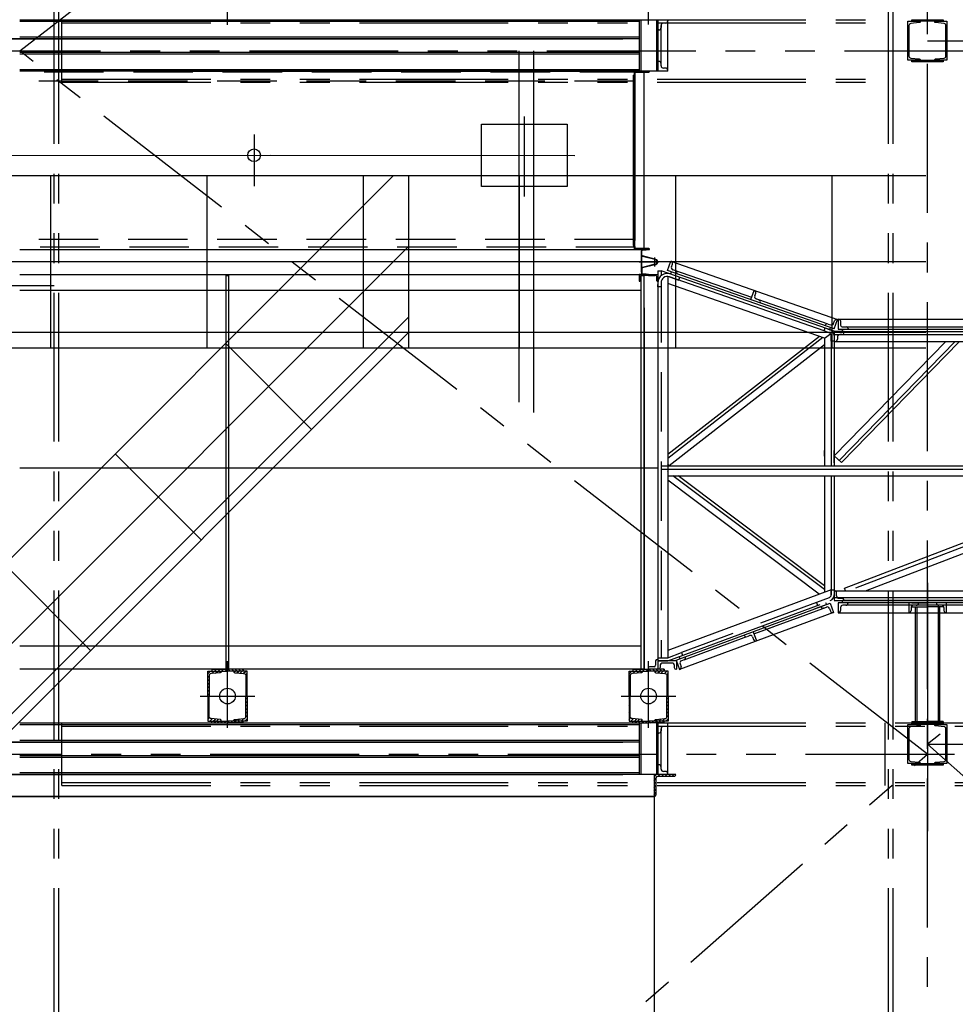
# Model space of a CAD drawing. Header units: millimetres. Extents: x -21 to 67273, y 14 to 95134.
# Tile 42 of 55: x 52158 to 58146, y 47922 to 54222. Entities that reach past the tile are written whole.
import ezdxf

# ---------------------------------------------------------------- set-up
doc = ezdxf.new("R2010")
doc.units = ezdxf.units.MM
doc.header["$LTSCALE"] = 30
for name, pattern in [('CENTER', [50.8, 31.75, -6.35, 6.35, -6.35]), ('DASHED', [19.05, 12.7, -6.35]), ('PHANTOM', [63.5, 31.75, -6.35, 6.35, -6.35, 6.35, -6.35])]:
    doc.linetypes.add(name, pattern=pattern)
doc.layers.get('Defpoints').update_dxf_attribs({"color": 5})
for name, color, linetype in [('双点画线', 6, 'PHANTOM'), ('文本', 21, 'Continuous'), ('点画线', 2, 'CENTER'), ('细实线', 4, 'Continuous'), ('虚线', 1, 'DASHED')]:
    doc.layers.add(name, color=color, linetype=linetype)

msp = doc.modelspace()

# ---------------------------------------------------------------- hatches: boundary and pattern name
at = {"layer": '文本'}
h = msp.add_hatch(dxfattribs=at)
h.set_pattern_fill('ANSI31', color=256, scale=5, style=0)
h.set_pattern_definition([(45, (38582.042, 47703.222), (-11.22532, 11.22532), [])])
h.paths.add_polyline_path([(56217.876, 49392.118), (56217.876, 49252.118, 0.32692484), (56229.876, 49260.493), (56229.876, 49370.118, -0.41421356), (56239.876, 49380.118), (56350.033, 49380.118, 0.21296945), (56357.876, 49392.118)])
at = {"layer": '细实线', "ltscale": 5}
h = msp.add_hatch(dxfattribs=at)
h.set_pattern_fill('ANSI31', color=256, scale=5, style=0)
h.set_pattern_definition([(45, (51725.002, 48847.905), (-11.22532, 11.22532), [])])
h.paths.add_polyline_path([(53362.876, 50054.118), (53362.876, 49894.118), (53370.376, 49894.118), (53370.376, 50024.52), (53371.278, 50029.377), (53373.867, 50033.584), (53377.796, 50036.579), (53382.539, 50037.959), (53441.798, 50043.885), (53444.17, 50044.577), (53446.133, 50046.075), (53447.426, 50048.18), (53447.876, 50050.602), (53447.876, 50054.118)])
h.paths.add_polyline_path([(53527.876, 50054.118), (53527.876, 50050.602), (53528.326, 50048.18), (53529.619, 50046.075), (53531.582, 50044.577), (53533.954, 50043.885), (53593.213, 50037.959), (53597.956, 50036.579), (53601.885, 50033.584), (53604.474, 50029.377), (53605.376, 50024.52), (53605.376, 49894.118), (53612.876, 49894.118), (53612.876, 50054.118)])
h.paths.add_polyline_path([(53612.876, 49734.118), (53612.876, 49894.118), (53605.376, 49894.118), (53605.376, 49763.716), (53604.474, 49758.859), (53601.885, 49754.652), (53597.956, 49751.657), (53593.213, 49750.277), (53533.954, 49744.351), (53531.582, 49743.659), (53529.619, 49742.161), (53528.326, 49740.056), (53527.876, 49737.634), (53527.876, 49734.118)])
h.paths.add_polyline_path([(53447.876, 49734.118), (53447.876, 49737.634), (53447.426, 49740.056), (53446.133, 49742.161), (53444.17, 49743.659), (53441.798, 49744.351), (53382.539, 49750.277), (53377.796, 49751.657), (53373.867, 49754.652), (53371.278, 49758.859), (53370.376, 49763.716), (53370.376, 49894.118), (53362.876, 49894.118), (53362.876, 49734.118)])
h = msp.add_hatch(dxfattribs=at)
h.set_pattern_fill('ANSI31', color=256, scale=5, angle=90, style=0)
h.set_pattern_definition([(135, (51725.002, 48847.905), (-11.22532, -11.22532), [])])
h.paths.add_polyline_path([(53387.876, 50066.118), (53387.876, 50054.118), (53487.876, 50054.118), (53487.876, 50066.118), (53487.876, 50066.118)])
h.paths.add_polyline_path([(53587.876, 50054.118), (53587.876, 50066.118), (53487.876, 50066.118), (53487.876, 50054.118)])
h.paths.add_polyline_path([(53487.876, 49722.118), (53487.876, 49734.118), (53487.876, 49734.118), (53387.876, 49734.118), (53387.876, 49722.118)])
h.paths.add_polyline_path([(53587.876, 49722.118), (53587.876, 49734.118), (53527.876, 49734.118), (53487.876, 49734.118), (53487.876, 49722.118)])
h = msp.add_hatch(dxfattribs=at)
h.set_pattern_fill('ANSI31', color=256, scale=5, style=0)
h.set_pattern_definition([(45, (54420.002, 48847.905), (-11.22532, 11.22532), [])])
h.paths.add_polyline_path([(56142.876, 50050.602), (56142.876, 50054.118), (56057.876, 50054.118), (56057.876, 49894.118), (56065.376, 49894.118), (56065.376, 50024.52), (56066.278, 50029.377), (56068.867, 50033.584), (56072.796, 50036.579), (56077.539, 50037.959), (56136.798, 50043.885), (56139.17, 50044.577), (56141.133, 50046.075), (56142.426, 50048.18)])
h.paths.add_polyline_path([(56307.875, 50054.118), (56222.875, 50054.118), (56222.875, 50050.602), (56223.325, 50048.18), (56224.618, 50046.075), (56226.581, 50044.577), (56228.953, 50043.885), (56288.212, 50037.959), (56292.955, 50036.579), (56296.884, 50033.584), (56299.473, 50029.377), (56300.375, 50024.52), (56300.375, 49894.118), (56307.875, 49894.118)])
h.paths.add_polyline_path([(56307.875, 49894.118), (56300.375, 49894.118), (56300.375, 49763.716), (56299.473, 49758.859), (56296.884, 49754.652), (56292.955, 49751.657), (56288.212, 49750.277), (56228.953, 49744.351), (56226.581, 49743.659), (56224.618, 49742.161), (56223.325, 49740.056), (56222.875, 49737.634), (56222.875, 49734.118), (56307.875, 49734.118)])
h.paths.add_polyline_path([(56142.426, 49740.056), (56141.133, 49742.161), (56139.17, 49743.659), (56136.798, 49744.351), (56077.539, 49750.277), (56072.796, 49751.657), (56068.867, 49754.652), (56066.278, 49758.859), (56065.376, 49763.716), (56065.376, 49894.118), (56057.876, 49894.118), (56057.876, 49734.118), (56142.876, 49734.118), (56142.876, 49737.634)])
h = msp.add_hatch(dxfattribs=at)
h.set_pattern_fill('ANSI31', color=256, scale=5, angle=90, style=0)
h.set_pattern_definition([(135, (54420.002, 48847.905), (-11.22532, -11.22532), [])])
h.paths.add_polyline_path([(56082.876, 50066.118), (56082.876, 50054.118), (56182.876, 50054.118), (56182.876, 50066.118), (56182.875, 50066.118)])
h.paths.add_polyline_path([(56282.875, 50054.118), (56282.875, 50066.118), (56182.876, 50066.118), (56182.876, 50054.118)])
h.paths.add_polyline_path([(56182.876, 49722.118), (56182.876, 49734.118), (56182.875, 49734.118), (56082.876, 49734.118), (56082.876, 49722.118)])
h.paths.add_polyline_path([(56282.875, 49722.118), (56282.875, 49734.118), (56222.875, 49734.118), (56182.876, 49734.118), (56182.876, 49722.118)])

# ---------------------------------------------------------------- linework, layer by layer
at = {"ltscale": 30}
for p, q in [((56242.876, 54220.11), (52157.878, 54220.118)), ((56122.877, 54100.111), (52157.877, 54100.118)), ((56122.877, 54012.111), (52157.877, 54012.118)), ((56242.877, 53892.11), (52157.877, 53892.118)), ((56083.875, 53867.111), (56089.875, 53867.111)), ((56083.875, 53867.111), (56089.875, 53867.111)), ((56083.876, 53867.111), (56083.876, 52777.118)), ((56095.876, 53883.171), (56095.876, 52809.118)), ((56152.876, 53886.111), (56152.876, 52758.118)), ((56089.876, 53829.111), (56089.876, 52752.118)), ((56083.876, 52777.118), (56089.876, 52777.118)), ((56083.876, 52777.118), (56089.876, 52777.118)), ((56083.876, 52777.118), (56089.876, 52777.118)), ((56122.876, 49720.118), (52157.876, 49720.118)), ((56122.876, 49710.118), (52157.876, 49710.118)), ((56122.876, 49610.118), (52157.876, 49610.118)), ((56122.876, 49600.118), (52157.876, 49600.118)), ((56122.876, 49512.118), (52157.876, 49512.118)), ((56122.876, 49502.118), (52157.876, 49502.118)), ((56122.876, 49402.118), (52157.876, 49402.118)), ((56267.876, 49392.118), (52157.876, 49392.118))]:
    msp.add_line(p, q, dxfattribs=at)
for p, q in [((56122.878, 54220.111), (56122.877, 53892.111)), ((56122.878, 54220.111), (56122.877, 53892.111)), ((56242.878, 54182.11), (56239.878, 54182.11)), ((56239.878, 53930.11), (56239.878, 54182.11)), ((56239.878, 53930.11), (56239.878, 54182.11)), ((56242.878, 54182.11), (56239.878, 54182.11)), ((56242.878, 54220.11), (56242.877, 53892.11)), ((56242.878, 54220.11), (56242.877, 53892.11)), ((56305.878, 54220.11), (56242.878, 54220.11)), ((56305.878, 54220.11), (56242.878, 54220.11)), ((56242.878, 53892.11), (56242.878, 54220.11)), ((56242.878, 53892.11), (56242.878, 54220.11)), ((56305.878, 54220.11), (56242.878, 54220.11)), ((56305.878, 54220.11), (56242.878, 54220.11)), ((56262.878, 54185.11), (56262.878, 54172.11)), ((56262.878, 53940.11), (56262.878, 54185.11)), ((56262.878, 53940.11), (56262.878, 54185.11)), ((56262.878, 54185.11), (56262.878, 54172.11)), ((56290.878, 54200.11), (56277.878, 54200.11)), ((56290.878, 54200.11), (56277.878, 54200.11)), ((56305.878, 54220.11), (56305.878, 54215.11)), ((56305.878, 53892.11), (56305.878, 54220.11)), ((56305.878, 53892.11), (56305.878, 54220.11)), ((56305.878, 54220.11), (56305.878, 54215.11)), ((56247.878, 54157.11), (56242.878, 54157.11)), ((56247.878, 54157.11), (56242.878, 54157.11)), ((56017.874, 54100.125), (48297.874, 54100.111)), ((48297.875, 54100.118), (56017.875, 54100.118)), ((56017.875, 54100.118), (48297.875, 54100.118)), ((48297.877, 54100.125), (56017.877, 54100.111)), ((48297.877, 54100.118), (56017.877, 54100.118)), ((56017.877, 54100.118), (48297.877, 54100.118)), ((56242.878, 53930.11), (56239.878, 53930.11)), ((56242.878, 53930.11), (56239.878, 53930.11)), ((56247.878, 53955.11), (56242.878, 53955.11)), ((56247.878, 53955.11), (56242.878, 53955.11)), ((56262.878, 53927.11), (56262.878, 53940.11)), ((56262.878, 53927.11), (56262.878, 53940.11)), ((52899.876, 53892.118), (56089.876, 53892.118)), ((56089.875, 53892.111), (56089.875, 53829.111)), ((56189.875, 53892.111), (56089.875, 53892.111)), ((56189.875, 53892.111), (56089.875, 53892.111)), ((56089.875, 53892.111), (56089.875, 53829.111)), ((56089.876, 53892.118), (56089.876, 53142.268)), ((56095.875, 53835.111), (56095.875, 53883.111)), ((56095.875, 53835.111), (56095.875, 53883.111)), ((56098.875, 53886.111), (56183.875, 53886.111)), ((56098.875, 53886.111), (56183.875, 53886.111)), ((56305.878, 53892.11), (56242.878, 53892.11)), ((56305.878, 53892.11), (56242.878, 53892.11)), ((56290.878, 53912.11), (56277.878, 53912.11)), ((56290.878, 53912.11), (56277.878, 53912.11)), ((56305.878, 53892.11), (56305.878, 53897.11)), ((56305.878, 53892.11), (56305.878, 53897.11)), ((56089.876, 52815.118), (56089.876, 52752.118)), ((56095.876, 52761.118), (56095.876, 52809.118)), ((52157.876, 52752.118), (56189.876, 52752.118)), ((56183.876, 52758.118), (56098.876, 52758.118)), ((56305.25, 52617.171), (56326.02, 52676.648)), ((56326.02, 52676.648), (56326.02, 52676.648)), ((56326.02, 52676.648), (57392.841, 52304.098)), ((56242.876, 52616.118), (56262.876, 52616.118)), ((56242.876, 52616.118), (56242.876, 50119.118)), ((56242.876, 52616.118), (56242.876, 50119.118)), ((57371.876, 52228.799), (56262.876, 52616.118)), ((57372.07, 52244.62), (56305.25, 52617.171)), ((56323.907, 52594.767), (56328.852, 52608.929)), ((56329.302, 52640.548), (56335.236, 52657.542)), ((56719.306, 52488.464), (56338.518, 52621.441)), ((53479.876, 52586.118), (53495.876, 52586.118)), ((53479.876, 50066.118), (53479.876, 52586.118)), ((53495.876, 52514.118), (53495.876, 52586.118)), ((56122.876, 52592.118), (56122.876, 52548.118)), ((56182.876, 52592.118), (56122.876, 52592.118)), ((56131.876, 52580.118), (56131.876, 52553.759)), ((56135.876, 51644.118), (56135.876, 52586.118)), ((56137.876, 52586.118), (56155.876, 52586.118)), ((56182.876, 52586.118), (56141.876, 52586.118)), ((56155.876, 51664.118), (56155.876, 52586.118)), ((56182.876, 52592.118), (56242.876, 52592.118)), ((56182.876, 52586.118), (56223.876, 52586.118)), ((56227.876, 52586.118), (56209.876, 52586.118)), ((56233.876, 52580.118), (56233.876, 52553.759)), ((56242.876, 52592.118), (56242.876, 52548.118)), ((56242.876, 52512.225), (56243.527, 52547.411)), ((56305.876, 52578.189), (56305.876, 51440.496)), ((56316.065, 52576.357), (56376.491, 52555.253)), ((56364.727, 52596.4), (56364.727, 52596.4)), ((56376.491, 52555.253), (56383.085, 52574.135)), ((53495.876, 50066.118), (53495.876, 52514.118)), ((56262.876, 52512.225), (56242.876, 52512.225)), ((56262.876, 52538.594), (56262.876, 52512.225)), ((57308.876, 52184.07), (56305.876, 52534.368)), ((56843.605, 52445.057), (56703.88, 52493.851)), ((56838.66, 52430.896), (56859.43, 52490.373)), ((56859.43, 52490.373), (56859.43, 52490.373)), ((56862.712, 52454.273), (56868.646, 52471.267)), ((56886.089, 52430.221), (56871.928, 52435.166)), ((57331.699, 52274.607), (56888.922, 52429.232)), ((56155.876, 52379.118), (56155.876, 50066.118)), ((56898.138, 52410.125), (56898.138, 52410.125)), ((57367.8, 52277.888), (57373.734, 52294.882)), ((57372.07, 52244.62), (57392.841, 52304.098)), ((57392.841, 52304.098), (57392.841, 52304.098)), ((57396.876, 52306.799), (57396.876, 52306.799)), ((57396.928, 52304.86), (57401.928, 52304.86)), ((57396.928, 52304.86), (57396.928, 52241.86)), ((57396.928, 52304.86), (58645.884, 52304.86)), ((57411.928, 52294.86), (57411.928, 52266.86)), ((57306.219, 52230.545), (57312.814, 52249.427)), ((57338.47, 52219.281), (57306.219, 52230.545)), ((57312.593, 52265.391), (57312.593, 52265.391)), ((57312.814, 52249.427), (57343.523, 52238.701)), ((57331.699, 52274.607), (57348.693, 52268.672)), ((57343.523, 52238.701), (57348.468, 52252.863)), ((57371.876, 52228.799), (57371.876, 51367.118)), ((57396.928, 52241.86), (58677.349, 52241.86)), ((57421.928, 52256.86), (57449.928, 52256.86)), ((57421.928, 52241.86), (57421.928, 52226.86)), ((57429.928, 52256.86), (58636.051, 52256.86)), ((57459.928, 52246.86), (57459.928, 52241.86)), ((57276.076, 52195.525), (56305.876, 51440.496)), ((57308.876, 52184.07), (57348.184, 52211.978)), ((57308.876, 52184.07), (57308.876, 51367.118)), ((57351.876, 52165.799), (57351.876, 52200.4)), ((57371.108, 52165.799), (57351.876, 52165.799)), ((57371.108, 52165.799), (57371.108, 52165.799)), ((57371.876, 52226.86), (57391.876, 52226.86)), ((57371.876, 52226.86), (58679.316, 52226.86)), ((57434.928, 52226.86), (57371.928, 52226.86)), ((57376.928, 52226.86), (58126.928, 52226.86)), ((57391.928, 52191.86), (57391.928, 52178.86)), ((57419.928, 52206.86), (57406.928, 52206.86)), ((57434.928, 52226.86), (57434.928, 52221.86)), ((57308.876, 52141.221), (56314.165, 51367.118)), ((57371.876, 52163.86), (58764.51, 52163.86)), ((57371.876, 51432.219), (58085.897, 52163.86)), ((57416.963, 51388.217), (58171.876, 52161.759)), ((56155.876, 50066.118), (56155.876, 51664.118)), ((56135.876, 50066.118), (56135.876, 51644.118)), ((56305.876, 51440.496), (56305.876, 50139.118)), ((57308.876, 51430.118), (57308.876, 51466.118)), ((57371.876, 51387.118), (57371.876, 51466.118)), ((57371.876, 51432.219), (57416.963, 51388.217)), ((57371.876, 51430.118), (57374.028, 51430.118)), ((56262.876, 51367.118), (60122.886, 51367.118)), ((56314.165, 51367.118), (56305.876, 51377.77)), ((56305.876, 51304.118), (57351.876, 51304.118)), ((57308.876, 50600.429), (56372.525, 51304.118)), ((57308.876, 51304.118), (57308.876, 50558.615)), ((57308.876, 51304.118), (60035.819, 51304.118)), ((57371.876, 51304.118), (57371.876, 50542.619)), ((57437.476, 50584.274), (59318.16, 51304.118)), ((57572.339, 50568.437), (59494.4, 51304.118)), ((57275.925, 50546.384), (56305.876, 51275.399)), ((57351.876, 50574.576), (56305.876, 50186.318)), ((57351.876, 50542.619), (57351.876, 50574.576)), ((57351.876, 50574.576), (57371.876, 50574.576)), ((57371.876, 50570.376), (57371.876, 50507.376)), ((57371.876, 50568.437), (57443.537, 50568.437)), ((57371.876, 50568.437), (57443.537, 50568.437)), ((57386.108, 50535.437), (57386.108, 50553.437)), ((57443.537, 50568.437), (57437.476, 50584.274)), ((57443.537, 50568.437), (58862.965, 50568.437)), ((56305.868, 50119.118), (57280.71, 50480.884)), ((56360.195, 50123.359), (57344.596, 50488.672)), ((56857.614, 50291.952), (57321.689, 50464.172)), ((57250.303, 50453.6), (57309.367, 50475.519)), ((57338.835, 50523.869), (57257.245, 50493.584)), ((57257.245, 50493.584), (57264.228, 50474.767)), ((57285.532, 50466.753), (57285.532, 50466.753)), ((57304.814, 50457.909), (57321.689, 50464.172)), ((57315.939, 50494.037), (57321.158, 50479.974)), ((57344.596, 50488.672), (57366.515, 50429.608)), ((57371.108, 50505.437), (57434.108, 50505.437)), ((57371.876, 50505.437), (58893.012, 50505.437)), ((57396.876, 50490.437), (57396.876, 50427.437)), ((58866.876, 50490.437), (57396.876, 50490.437)), ((57401.108, 50520.437), (57419.108, 50520.437)), ((57421.876, 50505.437), (57421.876, 50490.437)), ((58873.934, 50505.437), (57421.876, 50505.437)), ((57848.251, 50475.437), (57426.876, 50475.437)), ((57434.108, 50505.437), (57434.108, 50505.437)), ((57459.876, 50490.437), (57459.876, 50490.437)), ((58438.251, 50475.437), (57631.876, 50475.437)), ((57848.251, 50490.437), (57848.251, 50427.437)), ((58068.251, 50475.437), (57868.251, 50475.437)), ((57911.251, 50490.437), (57911.251, 50490.437)), ((57968.251, 50490.437), (57968.251, 50427.437)), ((58025.251, 50490.437), (58025.251, 50490.437)), ((58088.251, 50490.437), (58088.251, 50427.437)), ((58201.876, 50475.437), (58088.251, 50475.437)), ((57366.515, 50429.608), (56382.113, 50064.295)), ((57340.971, 50455.328), (57347.233, 50438.452)), ((57366.515, 50429.608), (57366.515, 50429.608)), ((57396.876, 50427.437), (58438.251, 50427.437)), ((57411.876, 50460.437), (57411.876, 50442.437)), ((57848.251, 50427.437), (57848.251, 50427.437)), ((57863.251, 50460.437), (57863.251, 50442.437)), ((58073.251, 50460.437), (58073.251, 50442.437)), ((58088.251, 50427.437), (58088.251, 50427.437)), ((56410.415, 50125.996), (56812.613, 50275.252)), ((56793.331, 50284.097), (56793.331, 50284.097)), ((56815.425, 50276.296), (56829.488, 50281.515)), ((56815.425, 50276.296), (56829.488, 50281.515)), ((56852.395, 50306.015), (56874.314, 50246.951)), ((56857.614, 50291.952), (56981.367, 50337.878)), ((56848.77, 50272.671), (56855.032, 50255.795)), ((56874.314, 50246.951), (56874.314, 50246.951)), ((56305.876, 50139.118), (56393.674, 50173.041)), ((56393.674, 50173.041), (56400.634, 50154.291)), ((56227.876, 50119.118), (56227.876, 50091.118)), ((56242.876, 50129.118), (56237.876, 50129.118)), ((56242.251, 50139.118), (56305.876, 50139.118)), ((56242.876, 50129.118), (56242.876, 50066.118)), ((56362.876, 50119.118), (56242.876, 50119.118)), ((56242.876, 50119.118), (56305.876, 50119.118)), ((56257.876, 50094.118), (56257.876, 50076.118)), ((56337.876, 50104.118), (56267.876, 50104.118)), ((56347.876, 50094.118), (56347.876, 50076.118)), ((56360.195, 50123.359), (56382.113, 50064.295)), ((56362.876, 50119.118), (56362.876, 50066.118)), ((56378.414, 50146.119), (56383.633, 50132.057)), ((56384.695, 50100.452), (56390.958, 50083.576)), ((56410.415, 50125.996), (56393.539, 50119.733)), ((56419.259, 50145.277), (56419.259, 50145.277)), ((56155.876, 50066.118), (52157.876, 50066.118)), ((53362.876, 50054.118), (53447.876, 50054.118)), ((53362.876, 49894.118), (53362.876, 50054.118)), ((53371.278, 50029.377), (53370.376, 50024.52)), ((53370.376, 50024.52), (53370.376, 49894.118)), ((53373.867, 50033.584), (53371.278, 50029.377)), ((53377.796, 50036.579), (53373.867, 50033.584)), ((53382.539, 50037.959), (53377.796, 50036.579)), ((53441.798, 50043.885), (53382.539, 50037.959)), ((53440.876, 50066.118), (53460.876, 50066.118)), ((53444.17, 50044.577), (53441.798, 50043.885)), ((53446.133, 50046.075), (53444.17, 50044.577)), ((53447.426, 50048.18), (53446.133, 50046.075)), ((53447.876, 50050.602), (53447.426, 50048.18)), ((53447.876, 50054.118), (53447.876, 50050.602)), ((53475.876, 50066.118), (53499.876, 50066.118)), ((53527.876, 50054.118), (53527.876, 50050.602)), ((53612.876, 50054.118), (53527.876, 50054.118)), ((53527.876, 50050.602), (53528.326, 50048.18)), ((53528.326, 50048.18), (53529.619, 50046.075)), ((53529.619, 50046.075), (53531.582, 50044.577)), ((53531.582, 50044.577), (53533.954, 50043.885)), ((53533.954, 50043.885), (53593.213, 50037.959)), ((53593.213, 50037.959), (53597.956, 50036.579)), ((53597.956, 50036.579), (53601.885, 50033.584)), ((53601.885, 50033.584), (53604.474, 50029.377)), ((53604.474, 50029.377), (53605.376, 50024.52)), ((53605.376, 50024.52), (53605.376, 49894.118)), ((53612.876, 49894.118), (53612.876, 50054.118)), ((56057.876, 50054.118), (56142.876, 50054.118)), ((56057.876, 49894.118), (56057.876, 50054.118)), ((56066.278, 50029.377), (56065.376, 50024.52)), ((56065.376, 50024.52), (56065.376, 49894.118)), ((56068.867, 50033.584), (56066.278, 50029.377)), ((56072.796, 50036.579), (56068.867, 50033.584)), ((56077.539, 50037.959), (56072.796, 50036.579)), ((56136.798, 50043.885), (56077.539, 50037.959)), ((56135.876, 50066.118), (56155.876, 50066.118)), ((56139.17, 50044.577), (56136.798, 50043.885)), ((56141.133, 50046.075), (56139.17, 50044.577)), ((56142.426, 50048.18), (56141.133, 50046.075)), ((56142.876, 50050.602), (56142.426, 50048.18)), ((56142.876, 50054.118), (56142.876, 50050.602)), ((56179.876, 50071.118), (56179.876, 50066.118)), ((56217.876, 50081.118), (56189.876, 50081.118)), ((56214.876, 50061.118), (56214.876, 50066.118)), ((56222.875, 50054.118), (56222.875, 50050.602)), ((56307.875, 50054.118), (56222.875, 50054.118)), ((56222.875, 50050.602), (56223.325, 50048.18)), ((56223.325, 50048.18), (56224.618, 50046.075)), ((56224.618, 50046.075), (56226.581, 50044.577)), ((56226.581, 50044.577), (56228.953, 50043.885)), ((56228.953, 50043.885), (56288.212, 50037.959)), ((56247.876, 50066.118), (56242.876, 50066.118)), ((56288.212, 50037.959), (56292.955, 50036.579)), ((56292.955, 50036.579), (56296.884, 50033.584)), ((56296.884, 50033.584), (56299.473, 50029.377)), ((56299.473, 50029.377), (56300.375, 50024.52)), ((56300.375, 50024.52), (56300.375, 49894.118)), ((56307.875, 49894.118), (56307.875, 50054.118)), ((56357.876, 50066.118), (56362.876, 50066.118)), ((56382.113, 50064.295), (56382.113, 50064.295)), ((53362.876, 49894.118), (53362.876, 49734.118)), ((53370.376, 49763.716), (53370.376, 49894.118)), ((53605.376, 49763.716), (53605.376, 49894.118)), ((53612.876, 49894.118), (53612.876, 49734.118)), ((56057.876, 49894.118), (56057.876, 49734.118)), ((56065.376, 49763.716), (56065.376, 49894.118)), ((56300.375, 49763.716), (56300.375, 49894.118)), ((56307.875, 49894.118), (56307.875, 49734.118)), ((53362.876, 49734.118), (53447.876, 49734.118)), ((53371.278, 49758.859), (53370.376, 49763.716)), ((53373.867, 49754.652), (53371.278, 49758.859)), ((53377.796, 49751.657), (53373.867, 49754.652)), ((53382.539, 49750.277), (53377.796, 49751.657)), ((53441.798, 49744.351), (53382.539, 49750.277)), ((53444.17, 49743.659), (53441.798, 49744.351)), ((53446.133, 49742.161), (53444.17, 49743.659)), ((53447.426, 49740.056), (53446.133, 49742.161)), ((53447.876, 49737.634), (53447.426, 49740.056)), ((53447.876, 49734.118), (53447.876, 49737.634)), ((53527.876, 49737.634), (53528.326, 49740.056)), ((53527.876, 49734.118), (53527.876, 49737.634)), ((53612.876, 49734.118), (53527.876, 49734.118)), ((53528.326, 49740.056), (53529.619, 49742.161)), ((53529.619, 49742.161), (53531.582, 49743.659)), ((53531.582, 49743.659), (53533.954, 49744.351)), ((53533.954, 49744.351), (53593.213, 49750.277)), ((53593.213, 49750.277), (53597.956, 49751.657)), ((53597.956, 49751.657), (53601.885, 49754.652)), ((53601.885, 49754.652), (53604.474, 49758.859)), ((53604.474, 49758.859), (53605.376, 49763.716)), ((56057.876, 49734.118), (56142.876, 49734.118)), ((56066.278, 49758.859), (56065.376, 49763.716)), ((56068.867, 49754.652), (56066.278, 49758.859)), ((56072.796, 49751.657), (56068.867, 49754.652)), ((56077.539, 49750.277), (56072.796, 49751.657)), ((56136.798, 49744.351), (56077.539, 49750.277)), ((56122.876, 49720.118), (56122.876, 49392.118)), ((56139.17, 49743.659), (56136.798, 49744.351)), ((56141.133, 49742.161), (56139.17, 49743.659)), ((56142.426, 49740.056), (56141.133, 49742.161)), ((56142.876, 49737.634), (56142.426, 49740.056)), ((56142.876, 49734.118), (56142.876, 49737.634)), ((56222.875, 49737.634), (56223.325, 49740.056)), ((56222.875, 49734.118), (56222.875, 49737.634)), ((56307.875, 49734.118), (56222.875, 49734.118)), ((56223.325, 49740.056), (56224.618, 49742.161)), ((56224.618, 49742.161), (56226.581, 49743.659)), ((56226.581, 49743.659), (56228.953, 49744.351)), ((56228.953, 49744.351), (56288.212, 49750.277)), ((56242.876, 49720.118), (56242.876, 49392.118)), ((56305.879, 49720.118), (56242.879, 49720.118)), ((56242.879, 49720.118), (56242.879, 49392.118)), ((56288.212, 49750.277), (56292.955, 49751.657)), ((56292.955, 49751.657), (56296.884, 49754.652)), ((56296.884, 49754.652), (56299.473, 49758.859)), ((56299.473, 49758.859), (56300.375, 49763.716)), ((56305.879, 49392.118), (56305.879, 49720.118)), ((56242.879, 49682.118), (56239.879, 49682.118)), ((56239.879, 49430.118), (56239.879, 49682.118)), ((56247.879, 49657.118), (56242.879, 49657.118)), ((56262.879, 49685.118), (56262.879, 49672.118)), ((56262.879, 49440.118), (56262.879, 49685.118)), ((56290.879, 49700.118), (56277.879, 49700.118)), ((56017.876, 49600.118), (48297.876, 49600.118)), ((48297.876, 49600.118), (56017.876, 49600.118)), ((56017.876, 49600.118), (48297.876, 49600.118)), ((48297.876, 49600.118), (56017.876, 49600.118)), ((56242.879, 49430.118), (56239.879, 49430.118)), ((56247.879, 49455.118), (56242.879, 49455.118)), ((56262.879, 49427.118), (56262.879, 49440.118)), ((56290.879, 49412.118), (56277.879, 49412.118)), ((56017.876, 49392.118), (48297.876, 49392.118)), ((48297.876, 49392.118), (56017.876, 49392.118)), ((56017.876, 49392.118), (48297.876, 49392.118)), ((48297.876, 49392.118), (56017.876, 49392.118)), ((56357.876, 49392.118), (56217.876, 49392.118)), ((56217.876, 49392.118), (56217.876, 49252.118)), ((56217.876, 49392.118), (56217.876, 49252.118)), ((56217.876, 49392.118), (56217.876, 49252.118)), ((56229.876, 49370.118), (56229.876, 49260.493)), ((56350.033, 49380.118), (56239.876, 49380.118)), ((48097.876, 49252.118), (56217.876, 49252.118)), ((56217.876, 49252.118), (48097.876, 49252.118))]:
    msp.add_line(p, q)
at = {"ltscale": 5}
for p, q in [((56082.875, 53892.111), (56182.875, 53892.111)), ((56082.875, 53892.111), (56182.875, 53892.111)), ((53362.876, 50054.118), (53487.876, 50054.118)), ((53387.876, 50066.118), (53487.876, 50066.118)), ((53387.876, 50066.118), (53387.876, 50054.118)), ((53587.876, 50066.118), (53487.876, 50066.118)), ((53612.876, 50054.118), (53487.876, 50054.118)), ((53587.876, 50066.118), (53587.876, 50054.118)), ((56057.876, 50054.118), (56182.876, 50054.118)), ((56082.876, 50066.118), (56082.876, 50054.118)), ((56082.876, 50066.118), (56182.876, 50066.118)), ((56282.875, 50066.118), (56182.875, 50066.118)), ((56307.875, 50054.118), (56182.875, 50054.118)), ((56282.875, 50066.118), (56282.875, 50054.118)), ((53362.876, 49734.118), (53487.876, 49734.118)), ((53387.876, 49722.118), (53387.876, 49734.118)), ((53387.876, 49722.118), (53487.876, 49722.118)), ((53612.876, 49734.118), (53487.876, 49734.118)), ((53587.876, 49722.118), (53487.876, 49722.118)), ((53587.876, 49722.118), (53587.876, 49734.118)), ((56057.876, 49734.118), (56182.876, 49734.118)), ((56082.876, 49722.118), (56082.876, 49734.118)), ((56082.876, 49722.118), (56182.876, 49722.118)), ((56307.875, 49734.118), (56182.875, 49734.118)), ((56282.875, 49722.118), (56182.875, 49722.118)), ((56282.875, 49722.118), (56282.875, 49734.118))]:
    msp.add_line(p, q, dxfattribs=at)
at = {"ltscale": 2}
for p, q in [((56089.876, 52752.118), (56152.876, 52752.118)), ((56089.876, 52752.118), (56152.876, 52752.118)), ((56091.876, 52752.118), (56154.876, 52752.118)), ((56091.876, 52752.118), (56154.876, 52752.118)), ((56137.876, 52715.295), (56137.876, 52744.118)), ((56140.876, 52715.295), (56140.876, 52744.118)), ((56145.876, 52752.118), (56167.876, 52752.118)), ((56145.876, 52749.118), (56167.876, 52749.118)), ((56167.876, 52749.118), (56167.876, 52752.118)), ((56222.876, 52687.118), (56143.873, 52707.549)), ((56223.627, 52690.022), (56144.624, 52710.454)), ((56137.876, 52628.941), (56137.876, 52600.118)), ((56140.876, 52628.941), (56140.876, 52600.118)), ((56222.876, 52657.118), (56143.873, 52636.686)), ((56223.627, 52654.213), (56144.624, 52633.782)), ((56145.876, 52595.118), (56167.876, 52595.118)), ((56145.876, 52592.118), (56167.876, 52592.118)), ((56167.876, 52595.118), (56167.876, 52592.118))]:
    msp.add_line(p, q, dxfattribs=at)
at = {"ltscale": 4}
for p, q in [((56134.876, 52737.118), (56137.876, 52737.118)), ((56134.876, 52737.118), (56134.876, 52607.118)), ((56137.876, 52737.118), (56137.876, 52607.118)), ((56134.876, 52607.118), (56137.876, 52607.118)), ((52157.876, 52592.118), (56145.876, 52592.118))]:
    msp.add_line(p, q, dxfattribs=at)
at = {"ltscale": 10}
for p, q in [((57868.251, 50490.437), (57968.251, 50490.437)), ((57868.251, 50475.437), (57868.251, 50465.244)), ((57868.251, 50465.244), (57968.251, 50465.244)), ((57890.251, 50465.244), (57890.251, 49732.118)), ((57968.251, 50480.437), (57968.251, 50040.437)), ((58068.251, 50465.244), (57968.251, 50465.244)), ((58046.251, 50465.244), (58046.251, 49732.118)), ((58068.251, 50475.437), (58068.251, 50465.244)), ((57868.251, 49732.118), (57868.251, 49722.118)), ((57868.251, 49732.118), (57968.251, 49732.118)), ((57868.251, 49722.118), (57968.251, 49722.118)), ((58068.251, 49732.118), (57968.251, 49732.118)), ((58068.251, 49722.118), (57968.251, 49722.118)), ((58068.251, 49732.118), (58068.251, 49722.118))]:
    msp.add_line(p, q, dxfattribs=at)
at = {"lineweight": -2}
msp.add_line((56217.876, 49251.618), (56217.876, 42122.808), dxfattribs=at)
msp.add_lwpolyline([(55662.876, 53554.336), (55662.876, 53154.336), (55112.876, 53154.336), (55112.876, 53554.336)], close=True)
msp.add_lwpolyline([(56098.876, 52758.118, -0.41421356), (56095.876, 52761.118), (56095.876, 52809.118, 0.41421356), (56089.876, 52815.118), (56089.876, 52752.118), (56189.876, 52752.118, 0.41421356), (56183.876, 52758.118)], format="xyb", close=True)
msp.add_lwpolyline([(56098.876, 52758.118, -0.41421356), (56095.876, 52761.118), (56095.876, 52809.118, 0.41421356), (56089.876, 52815.118), (56089.876, 52752.118), (56189.876, 52752.118, 0.41421356), (56183.876, 52758.118)], format="xyb", close=True)
at = {"ltscale": 25}
msp.add_circle((53657.876, 53354.702), 40.5, dxfattribs=at)
for centre in [(53487.876, 49894.118), (56182.876, 49894.118)]:
    msp.add_circle(centre, 50)
for centre, radius, start, end in [((56277.878, 54185.11), 15, 90, 180), ((56277.878, 54185.11), 15, 90, 180), ((56290.878, 54215.11), 15, 270, 0), ((56290.878, 54215.11), 15, 270, 0), ((56247.878, 54172.11), 15, 270, 0), ((56247.878, 54172.11), 15, 270, 0), ((56247.878, 53940.11), 15, 0, 90), ((56247.878, 53940.11), 15, 0, 90), ((56098.875, 53883.111), 3, 90, 180), ((56098.875, 53883.111), 3, 90, 180), ((56183.875, 53892.111), 6, 270, 0), ((56183.875, 53892.111), 6, 270, 0), ((56277.878, 53927.11), 15, 180, 270), ((56277.878, 53927.11), 15, 180, 270), ((56290.878, 53897.11), 15, 0, 90), ((56290.878, 53897.11), 15, 0, 90), ((56089.876, 52809.118), 6, 0, 90), ((56098.876, 52761.118), 3, 180, 270), ((56183.876, 52752.118), 6, 0, 90), ((56321.075, 52662.487), 15, 340.75, 70.75), ((56343.463, 52635.603), 15, 160.75, 250.75), ((56350.566, 52601.346), 15, 340.75, 70.75), ((56122.876, 52558.118), 10, 270, 334.1580672), ((56137.876, 52580.118), 6, 90, 180), ((56227.876, 52580.118), 6, 0, 90), ((56242.876, 52558.118), 10, 205.8419328, 270), ((56302.876, 52538.594), 60, 70.7482191, 180), ((56302.876, 52538.594), 40, 70.7482191, 180), ((56854.485, 52476.212), 15, 340.75, 70.75), ((56876.873, 52449.328), 15, 160.75, 250.75), ((56883.976, 52415.07), 15, 340.75, 70.75), ((57387.895, 52289.937), 15, 70.75, 160.75), ((57401.928, 52294.86), 10, 0, 90), ((57326.754, 52260.446), 15, 70.75, 160.75), ((57331.876, 52200.4), 40, 0, 70.7482191), ((57353.638, 52282.834), 15, 250.75, 340.75), ((57421.928, 52266.86), 10, 180, 270), ((57449.928, 52246.86), 10, 0, 90), ((57331.876, 52200.4), 20, 0, 70.7482191), ((57376.006, 52179.242), 15.927, 254.9706487, 358.6256571), ((57406.928, 52191.86), 15, 90, 180), ((57419.928, 52221.86), 15, 270, 0), ((57331.876, 50542.619), 20, 290.3641081, 0), ((57331.876, 50542.619), 40, 290.3641081, 0), ((57371.108, 50553.437), 15, 0, 90), ((57401.108, 50535.437), 15, 180, 270), ((57299.595, 50471.972), 15, 200.36, 290.36), ((57326.908, 50450.109), 15, 20.36, 110.36), ((57426.876, 50460.437), 15, 90, 180), ((57419.108, 50505.437), 15, 0, 90), ((57444.876, 50490.437), 15, 270, 0), ((57878.251, 50460.437), 15, 90, 180), ((57896.251, 50490.437), 15, 270, 0), ((58040.251, 50490.437), 15, 180, 270), ((58058.251, 50460.437), 15, 0, 90), ((57361.296, 50443.671), 15, 200.36, 290.36), ((57396.876, 50442.437), 15, 270, 0), ((57848.251, 50442.437), 15, 270, 0), ((58088.251, 50442.437), 15, 180, 270), ((56807.394, 50289.315), 15, 200.36, 290.36), ((56834.707, 50267.452), 15, 20.36, 110.36), ((56869.095, 50261.014), 15, 200.36, 290.36), ((56217.876, 50091.118), 10, 270, 0), ((56237.876, 50119.118), 10, 90, 180), ((56267.876, 50094.118), 10, 90, 180), ((56337.876, 50094.118), 10, 0, 90), ((56398.758, 50105.67), 15, 110.36, 200.36), ((56405.196, 50140.059), 15, 290.36, 20.36), ((56189.876, 50071.118), 10, 90, 180), ((56247.876, 50076.118), 10, 270, 0), ((56357.876, 50076.118), 10, 180, 270), ((56376.895, 50078.357), 15, 290.36, 20.36), ((56247.879, 49672.118), 15, 270, 0), ((56277.879, 49685.118), 15, 90, 180), ((56247.879, 49440.118), 15, 0, 90), ((56277.879, 49427.118), 15, 180, 270), ((56290.879, 49397.118), 15, 0, 90), ((56239.876, 49370.118), 10, 90, 180), ((56340.507, 49394.907), 17.592, 302.7865377, 350.8770657), ((56218.156, 49264.501), 12.386, 268.7032564, 341.1186739)]:
    msp.add_arc(centre, radius, start, end)
at = {"ltscale": 2}
for centre, radius, start, end in [((56145.876, 52744.118), 8, 90, 180), ((56145.876, 52744.118), 5, 90, 180), ((56145.876, 52715.295), 8, 180, 255.5), ((56145.876, 52715.295), 5, 180, 255.5), ((56222.876, 52672.118), 18, 0, 90), ((56222.876, 52672.118), 15, 0, 90), ((56222.876, 52672.118), 15, 270, 0), ((56222.876, 52672.118), 18, 270, 0), ((56145.876, 52628.941), 8, 104.5, 180), ((56145.876, 52628.941), 5, 104.5, 180), ((56145.876, 52600.118), 8, 180, 270), ((56145.876, 52600.118), 5, 180, 270)]:
    msp.add_arc(centre, radius, start, end, dxfattribs=at)
at = {"layer": 'Defpoints', "ltscale": 25}
for p in [(56218.833, 53892.118), (56218.833, 53892.118), (53681.839, 53387.353), (53633.913, 53322.052), (56218.835, 49392.125)]:
    msp.add_point(p, dxfattribs=at)
at = {"layer": '双点画线'}
for p, q in [((57717.876, 36282.118), (57717.876, 82862.118)), ((57747.876, 36282.118), (57747.876, 82862.118)), ((52377.876, 36282.118), (52377.876, 78922.118)), ((52407.876, 36282.118), (52407.876, 78922.118)), ((52157.876, 54022.118), (57967.876, 58522.118)), ((52427.876, 54222.118), (57747.876, 54222.118)), ((52427.876, 53822.118), (52427.876, 54222.118)), ((52427.876, 54202.118), (57747.876, 54202.118)), ((57967.876, 54087.118), (63767.875, 54087.118)), ((63767.876, 54087.118), (57968.251, 49587.118)), ((46007.876, 54022.118), (58307.876, 54022.118)), ((57967.876, 49522.118), (52157.876, 54022.118)), ((52427.876, 53842.118), (57747.876, 53842.118)), ((52427.876, 53822.118), (57747.876, 53822.118)), ((51937.876, 52522.118), (52377.876, 52522.118)), ((52427.876, 49722.118), (58307.876, 49722.118)), ((52427.876, 49322.118), (52427.876, 49722.118)), ((57697.876, 49322.118), (57697.876, 49722.118)), ((52427.876, 49702.118), (58307.876, 49702.118)), ((57967.876, 49587.118), (63767.875, 49587.118)), ((57968.251, 49587.118), (63767.876, 44422.118)), ((45757.876, 49522.118), (58557.876, 49522.118)), ((52157.876, 44422.118), (57967.876, 49522.118)), ((52427.876, 49342.118), (58307.876, 49342.118)), ((52427.876, 49322.118), (58307.876, 49322.118))]:
    msp.add_line(p, q, dxfattribs=at)
at = {"layer": '双点画线', "ltscale": 10}
msp.add_line((57893.251, 49722.118), (58043.251, 49722.118), dxfattribs=at)
at = {"layer": '双点画线'}
for points in [[(57842.876, 54212.118), (57920.876, 54212.118), (57920.876, 54209.098), (57920.476, 54206.945), (57919.327, 54205.074), (57917.581, 54203.743), (57915.474, 54203.128), (57860.688, 54197.649), (57856.471, 54196.422), (57852.979, 54193.761), (57850.678, 54190.021), (57849.876, 54185.703), (57849.876, 53988.523), (57850.681, 53984.206), (57852.985, 53980.468), (57856.48, 53977.809), (57860.685, 53976.587), (57915.474, 53971.108), (57917.576, 53970.496), (57919.323, 53969.166), (57920.474, 53967.297), (57920.876, 53965.138), (57920.876, 53962.118), (57842.876, 53962.118)], [(57867.876, 54222.118), (58067.876, 54222.118), (58067.876, 54212.118), (57867.876, 54212.118)], [(58092.874, 53962.118), (58014.874, 53962.118), (58014.874, 53965.118), (58015.274, 53967.318), (58016.474, 53969.118), (58018.174, 53970.518), (58020.274, 53971.118), (58075.074, 53976.618), (58079.274, 53977.818), (58082.774, 53980.518), (58085.074, 53984.218), (58085.874, 53988.518), (58085.874, 54185.718), (58085.074, 54190.018), (58082.774, 54193.718), (58079.274, 54196.418), (58075.074, 54197.618), (58020.274, 54203.118), (58018.174, 54203.718), (58016.374, 54205.118), (58015.274, 54206.918), (58014.874, 54209.118), (58014.874, 54212.118), (58092.874, 54212.118)], [(57867.876, 53962.118), (58067.876, 53962.118), (58067.876, 53952.118), (57867.876, 53952.118)], [(57842.876, 49712.118), (57920.876, 49712.118), (57920.876, 49709.098), (57920.476, 49706.945), (57919.327, 49705.074), (57917.581, 49703.743), (57915.474, 49703.128), (57860.688, 49697.649), (57856.471, 49696.422), (57852.979, 49693.761), (57850.678, 49690.021), (57849.876, 49685.703), (57849.876, 49488.523), (57850.681, 49484.206), (57852.985, 49480.468), (57856.48, 49477.809), (57860.685, 49476.587), (57915.474, 49471.108), (57917.576, 49470.496), (57919.323, 49469.166), (57920.474, 49467.297), (57920.876, 49465.138), (57920.876, 49462.118), (57842.876, 49462.118)], [(57867.876, 49722.118), (58067.876, 49722.118), (58067.876, 49712.118), (57867.876, 49712.118)], [(58092.874, 49462.118), (58014.874, 49462.118), (58014.874, 49465.118), (58015.274, 49467.318), (58016.474, 49469.118), (58018.174, 49470.518), (58020.274, 49471.118), (58075.074, 49476.618), (58079.274, 49477.818), (58082.774, 49480.518), (58085.074, 49484.218), (58085.874, 49488.518), (58085.874, 49685.718), (58085.074, 49690.018), (58082.774, 49693.718), (58079.274, 49696.418), (58075.074, 49697.618), (58020.274, 49703.118), (58018.174, 49703.718), (58016.374, 49705.118), (58015.274, 49706.918), (58014.874, 49709.118), (58014.874, 49712.118), (58092.874, 49712.118)], [(57867.876, 49462.118), (58067.876, 49462.118), (58067.876, 49452.118), (57867.876, 49452.118)]]:
    msp.add_lwpolyline(points, close=True, dxfattribs=at)
at = {"layer": '点画线'}
for p, q in [((57967.876, 36222.118), (57967.876, 83762.118)), ((53657.876, 53487.057), (53657.876, 53157.371))]:
    msp.add_line(p, q, dxfattribs=at)
at = {"layer": '点画线', "ltscale": 5}
for p, q in [((53487.876, 54190.217), (53487.876, 54617.196)), ((53487.876, 54190.217), (53487.876, 54617.196)), ((56182.875, 54191.285), (56182.875, 54603.984)), ((53657.876, 53420.202), (53657.876, 53289.202)), ((56135.876, 52489.118), (52157.876, 52489.118)), ((56242.876, 51352.118), (52157.876, 51352.118)), ((57968.251, 50619.35), (57968.251, 49751.741)), ((56135.876, 50214.118), (52157.876, 50214.118)), ((53487.876, 49690.217), (53487.876, 50117.196)), ((53487.876, 49690.217), (53487.876, 50117.196)), ((56182.876, 49690.217), (56182.876, 50117.196)), ((53312.876, 49894.118), (53662.876, 49894.118)), ((56007.876, 49894.118), (56357.875, 49894.118))]:
    msp.add_line(p, q, dxfattribs=at)
at = {"layer": '点画线', "ltscale": 30}
for p, q in [((55387.876, 53602.624), (55387.876, 53091.843)), ((55387.876, 53602.624), (55387.876, 53091.843)), ((48603.753, 53351.936), (53762.876, 53354.846)), ((55711.998, 53351.936), (50552.876, 53354.846))]:
    msp.add_line(p, q, dxfattribs=at)
at = {"layer": '点画线', "ltscale": 2}
for p, q in [((56123.307, 52672.118), (56249.306, 52672.118)), ((56222.876, 52643.309), (56222.876, 52699.523))]:
    msp.add_line(p, q, dxfattribs=at)
at = {"layer": '点画线', "ltscale": 10}
msp.add_line((57968.251, 50584.235), (57968.251, 49030.268), dxfattribs=at)
at = {"layer": '细实线'}
for p, q in [((55353.876, 51774.93), (55353.876, 54022.118)), ((55447.876, 51708.837), (55447.876, 54022.118)), ((57957.876, 53222.118), (44957.876, 53222.118)), ((54547.876, 53222.118), (50947.876, 49622.118)), ((52357.876, 52122.118), (52357.876, 53222.118)), ((53357.876, 52122.118), (53357.876, 53222.118)), ((54357.876, 52122.118), (54357.876, 53222.118)), ((54647.876, 53222.118), (54547.876, 53222.118)), ((54647.876, 52222.118), (54647.876, 53222.118)), ((55357.876, 52122.118), (55357.876, 53222.118)), ((56357.876, 52122.118), (56357.876, 53222.118)), ((57357.876, 52122.118), (57357.876, 53222.118)), ((51047.876, 49172.118), (54647.876, 52772.118)), ((57957.876, 52672.118), (44957.876, 52672.118)), ((51047.876, 48721.113), (54647.876, 52321.113)), ((44957.876, 52222.118), (57957.876, 52222.118)), ((51047.876, 48622.118), (54647.876, 52222.118)), ((51047.876, 48622.118), (54647.876, 52222.118)), ((54647.876, 52122.118), (54647.876, 52222.118)), ((44957.876, 52122.118), (57957.876, 52122.118)), ((53476.303, 52150.545), (54026.303, 51600.545)), ((52769.196, 51443.438), (53319.196, 50893.438)), ((52062.089, 50736.331), (52612.089, 50186.331)), ((57968.251, 49722.118), (60950.005, 49722.118))]:
    msp.add_line(p, q, dxfattribs=at)
at = {"layer": '虚线', "ltscale": 30}
for p, q in [((56122.878, 54210.111), (52157.878, 54210.118)), ((56122.877, 54110.111), (52157.877, 54110.118)), ((56122.877, 54002.111), (52157.877, 54002.118)), ((56122.877, 53902.111), (52157.877, 53902.118))]:
    msp.add_line(p, q, dxfattribs=at)
at = {"layer": '虚线'}
for p, q in [((56132.878, 54220.111), (56132.877, 53892.111)), ((56132.878, 54220.111), (56132.877, 53892.111)), ((56232.878, 54220.11), (56232.877, 53892.11)), ((56232.878, 54220.11), (56232.877, 53892.11)), ((56123.975, 53886.111), (52157.875, 53886.111)), ((56089.875, 53829.111), (52157.875, 53829.111)), ((56089.876, 52815.118), (52157.876, 52815.118)), ((56098.876, 52767.118), (52157.876, 52767.118)), ((56262.876, 52616.118), (56262.876, 52583.315)), ((56262.876, 52538.594), (56262.876, 50139.118)), ((57257.245, 50493.584), (56393.674, 50173.041)), ((56132.876, 49720.118), (56132.876, 49392.118)), ((56232.876, 49720.118), (56232.876, 49392.118))]:
    msp.add_line(p, q, dxfattribs=at)
at = {"layer": '虚线', "ltscale": 10}
for p, q in [((57306.219, 52230.545), (56316.065, 52576.357)), ((57298.554, 52187.675), (56305.876, 51415.153)), ((57351.876, 52165.799), (57351.876, 51367.118)), ((57371.876, 52206.86), (58712.747, 52206.86)), ((57402.65, 51402.186), (58145.98, 52163.86)), ((56262.876, 51347.118), (60110.447, 51347.118)), ((56305.876, 51329.188), (56303.292, 51331.13)), ((57308.876, 50575.41), (56339.235, 51304.118)), ((57351.876, 51304.118), (57351.876, 50542.619)), ((57509.24, 50587.115), (59382.502, 51304.118)), ((57371.876, 50525.437), (58873.934, 50525.437)), ((57900.251, 50465.244), (57900.251, 49732.118)), ((58036.251, 50465.244), (58036.251, 49732.118))]:
    msp.add_line(p, q, dxfattribs=at)

doc.saveas('drawing.dxf')
